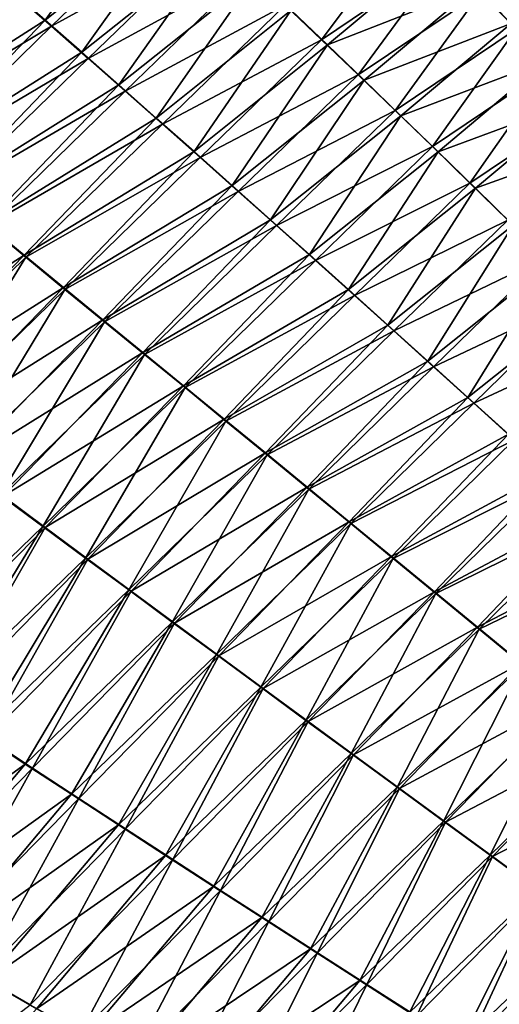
# Model space of a CAD drawing. Header units: metres. Extents: x -42 to 163, y -93 to 90.
# Tile 98 of 232: x 77.69 to 81.33, y -48.94 to -41.46. Entities that reach past the tile are written whole.
import ezdxf

# ---------------------------------------------------------------- set-up
doc = ezdxf.new("R2010")
doc.units = ezdxf.units.M
doc.layers.add('solid_500770_SW0001', color=7, linetype='CONTINUOUS')

msp = doc.modelspace()

# ---------------------------------------------------------------- linework, layer by layer
at = {"layer": 'solid_500770_SW0001'}
for points in [[(77.604736, -41.226517, 16.22728), (77.880608, -41.46788, 16.318178), (78.668953, -40.376419, 14.915654)], [(77.880608, -41.46788, 16.318178), (78.935677, -40.625366, 15.018087), (78.668953, -40.376419, 14.915654)], [(78.889587, -40.586235, -15.004371), (77.928284, -41.514191, -16.337761), (77.652626, -41.272957, -16.246832)], [(78.889587, -40.586235, -15.004371), (79.159058, -40.838791, -15.109116), (77.928284, -41.514191, -16.337761)], [(77.880608, -41.46788, 16.318178), (78.159302, -41.712502, 16.410976), (78.935677, -40.625366, 15.018087)], [(78.159302, -41.712502, 16.410976), (79.204803, -40.877888, 15.123036), (78.935677, -40.625366, 15.018087)], [(80.656189, -40.713058, -13.926003), (79.981476, -41.617916, -15.438725), (79.705048, -41.354641, -15.326273)], [(80.656189, -40.713058, -13.926003), (80.922447, -40.983444, -14.054411), (79.981476, -41.617916, -15.438725)], [(81.15287, -41.215843, 14.163474), (81.423187, -41.493923, 14.298304), (81.928574, -40.712337, 12.66743)], [(82.030388, -40.823185, -12.727065), (81.460503, -41.535519, -14.320996), (81.190552, -41.257603, -14.186095)], [(79.159058, -40.838791, -15.109116), (78.206749, -41.758663, -16.430586), (77.928284, -41.514191, -16.337761)], [(78.159302, -41.712502, 16.410976), (78.440788, -41.960365, 16.505688), (79.204803, -40.877888, 15.123036)], [(79.159058, -40.838791, -15.109116), (79.430893, -41.094929, -15.21641), (78.206749, -41.758663, -16.430586)], [(78.440788, -41.960365, 16.505688), (79.476273, -41.133976, 15.230522), (79.204803, -40.877888, 15.123036)], [(79.750038, -41.393616, 15.340567), (80.026062, -41.656796, 15.453188), (80.884407, -40.941536, 14.031883)], [(80.026062, -41.656796, 15.453188), (81.15287, -41.215843, 14.163474), (80.884407, -40.941536, 14.031883)], [(80.922447, -40.983444, -14.054411), (80.260139, -41.884739, -15.55376), (79.981476, -41.617916, -15.438725)], [(80.922447, -40.983444, -14.054411), (81.190552, -41.257603, -14.186095), (80.260139, -41.884739, -15.55376)], [(79.430893, -41.094929, -15.21641), (78.487976, -42.006359, -16.525314), (78.206749, -41.758663, -16.430586)], [(79.430893, -41.094929, -15.21641), (79.705048, -41.354641, -15.326273), (78.487976, -42.006359, -16.525314)], [(78.440788, -41.960365, 16.505688), (78.725021, -42.211449, 16.602324), (79.476273, -41.133976, 15.230522)], [(78.725021, -42.211449, 16.602324), (79.750038, -41.393616, 15.340567), (79.476273, -41.133976, 15.230522)], [(76.560684, -42.307999, 17.392183), (77.880608, -41.46788, 16.318178), (77.604736, -41.226517, 16.22728)], [(77.652626, -41.272957, -16.246832), (77.928284, -41.514191, -16.337761), (76.573326, -42.32336, -17.3992)], [(80.026062, -41.656796, 15.453188), (80.304306, -41.923504, 15.568371), (81.15287, -41.215843, 14.163474)], [(81.190552, -41.257603, -14.186095), (80.541023, -42.155087, -15.671329), (80.260139, -41.884739, -15.55376)], [(80.304306, -41.923504, 15.568371), (81.423187, -41.493923, 14.298304), (81.15287, -41.215843, 14.163474)], [(81.190552, -41.257603, -14.186095), (81.460503, -41.535519, -14.320996), (80.541023, -42.155087, -15.671329)], [(79.705048, -41.354641, -15.326273), (78.771935, -42.257252, -16.621962), (78.487976, -42.006359, -16.525314)], [(78.725021, -42.211449, 16.602324), (79.011955, -42.465736, 16.700895), (79.750038, -41.393616, 15.340567)], [(79.705048, -41.354641, -15.326273), (79.981476, -41.617916, -15.438725), (78.771935, -42.257252, -16.621962)], [(79.011955, -42.465736, 16.700895), (80.026062, -41.656796, 15.453188), (79.750038, -41.393616, 15.340567)], [(76.560684, -42.307999, 17.392183), (76.845825, -42.540367, 17.47328), (77.880608, -41.46788, 16.318178)], [(76.845825, -42.540367, 17.47328), (78.159302, -41.712502, 16.410976), (77.880608, -41.46788, 16.318178)], [(80.304306, -41.923504, 15.568371), (80.584763, -42.19371, 15.686068), (81.423187, -41.493923, 14.298304)], [(80.584763, -42.19371, 15.686068), (81.695343, -41.775764, 14.436311), (81.423187, -41.493923, 14.298304)], [(77.928284, -41.514191, -16.337761), (76.858452, -42.555634, -17.480253), (76.573326, -42.32336, -17.3992)], [(77.928284, -41.514191, -16.337761), (78.206749, -41.758663, -16.430586), (76.858452, -42.555634, -17.480253)], [(81.460503, -41.535519, -14.320996), (80.82412, -42.428932, -15.791385), (80.541023, -42.155087, -15.671329)], [(81.460503, -41.535519, -14.320996), (81.732277, -41.817169, -14.45905), (80.82412, -42.428932, -15.791385)], [(79.981476, -41.617916, -15.438725), (79.058563, -42.51133, -16.720535), (78.771935, -42.257252, -16.621962)], [(79.981476, -41.617916, -15.438725), (80.260139, -41.884739, -15.55376), (79.058563, -42.51133, -16.720535)], [(76.845825, -42.540367, 17.47328), (77.134232, -42.775547, 17.555746), (78.159302, -41.712502, 16.410976)], [(77.134232, -42.775547, 17.555746), (78.440788, -41.960365, 16.505688), (78.159302, -41.712502, 16.410976)], [(79.011955, -42.465736, 16.700895), (79.301567, -42.723206, 16.801397), (80.026062, -41.656796, 15.453188)], [(79.301567, -42.723206, 16.801397), (80.304306, -41.923504, 15.568371), (80.026062, -41.656796, 15.453188)], [(78.206749, -41.758663, -16.430586), (77.146835, -42.790714, -17.562674), (76.858452, -42.555634, -17.480253)], [(78.206749, -41.758663, -16.430586), (78.487976, -42.006359, -16.525314), (77.146835, -42.790714, -17.562674)], [(80.584763, -42.19371, 15.686068), (80.867424, -42.467403, 15.806231), (81.695343, -41.775764, 14.436311)], [(80.867424, -42.467403, 15.806231), (81.96933, -42.061337, 14.577432), (81.695343, -41.775764, 14.436311)], [(81.732277, -41.817169, -14.45905), (81.109413, -42.706261, -15.91388), (80.82412, -42.428932, -15.791385)], [(81.732277, -41.817169, -14.45905), (82.005875, -42.102535, -14.600194), (81.109413, -42.706261, -15.91388)], [(80.260139, -41.884739, -15.55376), (79.347847, -42.76857, -16.821026), (79.058563, -42.51133, -16.720535)], [(79.301567, -42.723206, 16.801397), (79.593826, -42.983841, 16.903797), (80.304306, -41.923504, 15.568371)], [(80.260139, -41.884739, -15.55376), (80.541023, -42.155087, -15.671329), (79.347847, -42.76857, -16.821026)], [(79.593826, -42.983841, 16.903797), (80.584763, -42.19371, 15.686068), (80.304306, -41.923504, 15.568371)], [(77.134232, -42.775547, 17.555746), (77.425865, -43.013512, 17.639584), (78.440788, -41.960365, 16.505688)], [(78.487976, -42.006359, -16.525314), (77.438446, -43.028576, -17.646465), (77.146835, -42.790714, -17.562674)], [(77.425865, -43.013512, 17.639584), (78.725021, -42.211449, 16.602324), (78.440788, -41.960365, 16.505688)], [(78.487976, -42.006359, -16.525314), (78.771935, -42.257252, -16.621962), (77.438446, -43.028576, -17.646465)], [(80.867424, -42.467403, 15.806231), (81.152267, -42.744549, 15.928814), (81.96933, -42.061337, 14.577432)], [(81.152267, -42.744549, 15.928814), (82.24514, -42.350628, 14.721603), (81.96933, -42.061337, 14.577432)], [(80.541023, -42.155087, -15.671329), (79.639763, -43.02895, -16.923397), (79.347847, -42.76857, -16.821026)], [(80.541023, -42.155087, -15.671329), (80.82412, -42.428932, -15.791385), (79.639763, -43.02895, -16.923397)], [(82.005875, -42.102535, -14.600194), (81.396896, -42.987049, -16.038767), (81.109413, -42.706261, -15.91388)], [(77.425865, -43.013512, 17.639584), (77.720703, -43.254238, 17.724798), (78.725021, -42.211449, 16.602324)], [(77.720703, -43.254238, 17.724798), (79.011955, -42.465736, 16.700895), (78.725021, -42.211449, 16.602324)], [(79.593826, -42.983841, 16.903797), (79.888725, -43.247616, 17.008059), (80.584763, -42.19371, 15.686068)], [(79.888725, -43.247616, 17.008059), (80.867424, -42.467403, 15.806231), (80.584763, -42.19371, 15.686068)], [(78.771935, -42.257252, -16.621962), (77.733246, -43.269192, -17.731634), (77.438446, -43.028576, -17.646465)], [(78.771935, -42.257252, -16.621962), (79.058563, -42.51133, -16.720535), (77.733246, -43.269192, -17.731634)], [(81.152267, -42.744549, 15.928814), (81.439285, -43.025135, 16.053768), (82.24514, -42.350628, 14.721603)], [(77.720703, -43.254238, 17.724798), (78.018707, -43.4977, 17.811396), (79.011955, -42.465736, 16.700895)], [(78.018707, -43.4977, 17.811396), (79.301567, -42.723206, 16.801397), (79.011955, -42.465736, 16.700895)], [(80.82412, -42.428932, -15.791385), (79.934303, -43.292454, -17.027615), (79.639763, -43.02895, -16.923397)], [(79.888725, -43.247616, 17.008059), (80.186241, -43.514519, 17.114147), (80.867424, -42.467403, 15.806231)], [(80.82412, -42.428932, -15.791385), (81.109413, -42.706261, -15.91388), (79.934303, -43.292454, -17.027615)], [(80.186241, -43.514519, 17.114147), (81.152267, -42.744549, 15.928814), (80.867424, -42.467403, 15.806231)], [(79.058563, -42.51133, -16.720535), (78.031204, -43.512535, -17.818184), (77.733246, -43.269192, -17.731634)], [(79.058563, -42.51133, -16.720535), (79.347847, -42.76857, -16.821026), (78.031204, -43.512535, -17.818184)], [(78.018707, -43.4977, 17.811396), (78.319839, -43.74387, 17.899363), (79.301567, -42.723206, 16.801397)], [(79.347847, -42.76857, -16.821026), (78.332291, -43.758587, -17.906099), (78.031204, -43.512535, -17.818184)], [(78.319839, -43.74387, 17.899363), (79.593826, -42.983841, 16.903797), (79.301567, -42.723206, 16.801397)], [(79.347847, -42.76857, -16.821026), (79.639763, -43.02895, -16.923397), (78.332291, -43.758587, -17.906099)], [(81.109413, -42.706261, -15.91388), (80.231445, -43.559063, -17.133644), (79.934303, -43.292454, -17.027615)], [(80.186241, -43.514519, 17.114147), (80.486366, -43.784523, 17.222029), (81.152267, -42.744549, 15.928814)], [(81.109413, -42.706261, -15.91388), (81.396896, -42.987049, -16.038767), (80.231445, -43.559063, -17.133644)], [(80.486366, -43.784523, 17.222029), (81.439285, -43.025135, 16.053768), (81.152267, -42.744549, 15.928814)], [(78.319839, -43.74387, 17.899363), (78.624092, -43.992741, 17.988674), (79.593826, -42.983841, 16.903797)], [(78.624092, -43.992741, 17.988674), (79.888725, -43.247616, 17.008059), (79.593826, -42.983841, 16.903797)], [(81.396896, -42.987049, -16.038767), (80.531166, -43.828754, -17.241451), (80.231445, -43.559063, -17.133644)], [(81.396896, -42.987049, -16.038767), (81.686554, -43.271271, -16.165997), (80.531166, -43.828754, -17.241451)], [(76.312843, -44.154346, 18.56568), (77.720703, -43.254238, 17.724798), (77.425865, -43.013512, 17.639584)], [(77.438446, -43.028576, -17.646465), (77.733246, -43.269192, -17.731634), (76.600441, -44.374531, -18.639555)], [(79.639763, -43.02895, -16.923397), (78.636475, -44.007332, -17.995358), (78.332291, -43.758587, -17.906099)], [(79.639763, -43.02895, -16.923397), (79.934303, -43.292454, -17.027615), (78.636475, -44.007332, -17.995358)], [(80.486366, -43.784523, 17.222029), (80.78907, -44.05761, 17.331667), (81.439285, -43.025135, 16.053768)], [(80.78907, -44.05761, 17.331667), (81.72847, -43.309135, 16.181047), (81.439285, -43.025135, 16.053768)], [(76.312843, -44.154346, 18.56568), (76.619156, -44.383453, 18.641449), (77.720703, -43.254238, 17.724798)], [(77.733246, -43.269192, -17.731634), (76.910561, -44.605873, -18.716255), (76.600441, -44.374531, -18.639555)], [(76.619156, -44.383453, 18.641449), (78.018707, -43.4977, 17.811396), (77.720703, -43.254238, 17.724798)], [(77.733246, -43.269192, -17.731634), (78.031204, -43.512535, -17.818184), (76.910561, -44.605873, -18.716255)], [(78.624092, -43.992741, 17.988674), (78.931427, -44.244293, 18.079308), (79.888725, -43.247616, 17.008059)], [(79.934303, -43.292454, -17.027615), (78.943741, -44.258759, -18.085936), (78.636475, -44.007332, -17.995358)], [(78.931427, -44.244293, 18.079308), (80.186241, -43.514519, 17.114147), (79.888725, -43.247616, 17.008059)], [(79.934303, -43.292454, -17.027615), (80.231445, -43.559063, -17.133644), (78.943741, -44.258759, -18.085936)], [(81.686554, -43.271271, -16.165997), (80.833458, -44.101513, -17.351002), (80.531166, -43.828754, -17.241451)], [(81.686554, -43.271271, -16.165997), (81.978378, -43.558907, -16.295521), (80.833458, -44.101513, -17.351002)], [(80.78907, -44.05761, 17.331667), (81.094345, -44.333763, 17.443029), (81.72847, -43.309135, 16.181047)], [(81.094345, -44.333763, 17.443029), (82.019798, -43.596531, 16.310602), (81.72847, -43.309135, 16.181047)], [(76.619156, -44.383453, 18.641449), (76.929153, -44.614761, 18.71817), (78.018707, -43.4977, 17.811396)], [(78.031204, -43.512535, -17.818184), (77.224335, -44.839401, -18.7939), (76.910561, -44.605873, -18.716255)], [(76.929153, -44.614761, 18.71817), (78.319839, -43.74387, 17.899363), (78.018707, -43.4977, 17.811396)], [(78.031204, -43.512535, -17.818184), (78.332291, -43.758587, -17.906099), (77.224335, -44.839401, -18.7939)], [(78.931427, -44.244293, 18.079308), (79.241829, -44.49852, 18.17124), (80.186241, -43.514519, 17.114147)], [(79.241829, -44.49852, 18.17124), (80.486366, -43.784523, 17.222029), (80.186241, -43.514519, 17.114147)], [(80.231445, -43.559063, -17.133644), (79.254074, -44.512848, -18.177807), (78.943741, -44.258759, -18.085936)], [(80.231445, -43.559063, -17.133644), (80.531166, -43.828754, -17.241451), (79.254074, -44.512848, -18.177807)], [(81.978378, -43.558907, -16.295521), (81.138306, -44.377312, -17.462261), (80.833458, -44.101513, -17.351002)], [(81.978378, -43.558907, -16.295521), (82.272346, -43.849937, -16.427294), (81.138306, -44.377312, -17.462261)], [(81.094345, -44.333763, 17.443029), (81.402176, -44.612961, 17.55608), (82.019798, -43.596531, 16.310602)], [(76.929153, -44.614761, 18.71817), (77.242798, -44.848259, 18.795834), (78.319839, -43.74387, 17.899363)], [(77.242798, -44.848259, 18.795834), (78.624092, -43.992741, 17.988674), (78.319839, -43.74387, 17.899363)], [(78.332291, -43.758587, -17.906099), (77.54174, -45.075119, -18.872471), (77.224335, -44.839401, -18.7939)], [(78.332291, -43.758587, -17.906099), (78.636475, -44.007332, -17.995358), (77.54174, -45.075119, -18.872471)], [(79.241829, -44.49852, 18.17124), (79.555267, -44.755398, 18.264444), (80.486366, -43.784523, 17.222029)], [(79.555267, -44.755398, 18.264444), (80.78907, -44.05761, 17.331667), (80.486366, -43.784523, 17.222029)], [(80.531166, -43.828754, -17.241451), (79.567429, -44.769588, -18.27095), (79.254074, -44.512848, -18.177807)], [(80.531166, -43.828754, -17.241451), (80.833458, -44.101513, -17.351002), (79.567429, -44.769588, -18.27095)], [(82.272346, -43.849937, -16.427294), (81.445679, -44.656139, -17.575195), (81.138306, -44.377312, -17.462261)], [(77.242798, -44.848259, 18.795834), (77.560059, -45.083935, 18.874418), (78.624092, -43.992741, 17.988674)], [(78.636475, -44.007332, -17.995358), (77.86274, -45.313011, -18.951952), (77.54174, -45.075119, -18.872471)], [(77.560059, -45.083935, 18.874418), (78.931427, -44.244293, 18.079308), (78.624092, -43.992741, 17.988674)], [(78.636475, -44.007332, -17.995358), (78.943741, -44.258759, -18.085936), (77.86274, -45.313011, -18.951952)], [(79.555267, -44.755398, 18.264444), (79.871727, -45.014919, 18.358898), (80.78907, -44.05761, 17.331667)], [(80.833458, -44.101513, -17.351002), (79.883804, -45.028965, -18.365339), (79.567429, -44.769588, -18.27095)], [(79.871727, -45.014919, 18.358898), (81.094345, -44.333763, 17.443029), (80.78907, -44.05761, 17.331667)], [(80.833458, -44.101513, -17.351002), (81.138306, -44.377312, -17.462261), (79.883804, -45.028965, -18.365339)], [(77.560059, -45.083935, 18.874418), (77.880905, -45.321785, 18.953909), (78.931427, -44.244293, 18.079308)], [(78.943741, -44.258759, -18.085936), (78.187294, -45.553078, -19.032322), (77.86274, -45.313011, -18.951952)], [(77.880905, -45.321785, 18.953909), (79.241829, -44.49852, 18.17124), (78.931427, -44.244293, 18.079308)], [(78.943741, -44.258759, -18.085936), (79.254074, -44.512848, -18.177807), (78.187294, -45.553078, -19.032322)], [(79.871727, -45.014919, 18.358898), (80.191177, -45.277069, 18.454578), (81.094345, -44.333763, 17.443029)], [(80.191177, -45.277069, 18.454578), (81.402176, -44.612961, 17.55608), (81.094345, -44.333763, 17.443029)], [(81.138306, -44.377312, -17.462261), (80.203163, -45.290966, -18.460949), (79.883804, -45.028965, -18.365339)], [(81.138306, -44.377312, -17.462261), (81.445679, -44.656139, -17.575195), (80.203163, -45.290966, -18.460949)], [(77.880905, -45.321785, 18.953909), (78.205315, -45.561798, 19.034288), (79.241829, -44.49852, 18.17124)], [(79.254074, -44.512848, -18.177807), (78.515388, -45.795307, -19.113564), (78.187294, -45.553078, -19.032322)], [(78.205315, -45.561798, 19.034288), (79.555267, -44.755398, 18.264444), (79.241829, -44.49852, 18.17124)], [(79.254074, -44.512848, -18.177807), (79.567429, -44.769588, -18.27095), (78.515388, -45.795307, -19.113564)], [(80.191177, -45.277069, 18.454578), (80.513603, -45.541828, 18.551456), (81.402176, -44.612961, 17.55608)], [(80.513603, -45.541828, 18.551456), (81.71254, -44.895184, 17.670784), (81.402176, -44.612961, 17.55608)], [(81.445679, -44.656139, -17.575195), (80.525482, -45.555576, -18.557758), (80.203163, -45.290966, -18.460949)], [(81.445679, -44.656139, -17.575195), (81.755577, -44.937969, -17.689768), (80.525482, -45.555576, -18.557758)], [(78.205315, -45.561798, 19.034288), (78.533249, -45.803978, 19.115538), (79.555267, -44.755398, 18.264444)], [(79.567429, -44.769588, -18.27095), (78.846977, -46.039696, -19.195662), (78.515388, -45.795307, -19.113564)], [(78.533249, -45.803978, 19.115538), (79.871727, -45.014919, 18.358898), (79.555267, -44.755398, 18.264444)], [(79.567429, -44.769588, -18.27095), (79.883804, -45.028965, -18.365339), (78.846977, -46.039696, -19.195662)], [(80.513603, -45.541828, 18.551456), (80.838974, -45.809189, 18.649511), (81.71254, -44.895184, 17.670784)], [(81.755577, -44.937969, -17.689768), (80.850746, -45.822777, -18.655739), (80.525482, -45.555576, -18.557758)], [(80.838974, -45.809189, 18.649511), (82.025421, -45.180412, 17.787106), (81.71254, -44.895184, 17.670784)], [(81.755577, -44.937969, -17.689768), (82.067986, -45.22279, -17.805941), (80.850746, -45.822777, -18.655739)], [(78.533249, -45.803978, 19.115538), (78.86467, -46.048306, 19.197638), (79.871727, -45.014919, 18.358898)], [(78.86467, -46.048306, 19.197638), (80.191177, -45.277069, 18.454578), (79.871727, -45.014919, 18.358898)], [(77.54174, -45.075119, -18.872471), (77.86274, -45.313011, -18.951952), (76.6987, -46.438046, -19.613052)], [(76.755623, -46.470921, 19.623062), (77.880905, -45.321785, 18.953909), (77.560059, -45.083935, 18.874418)], [(79.883804, -45.028965, -18.365339), (79.182037, -46.286236, -19.278597), (78.846977, -46.039696, -19.195662)], [(79.883804, -45.028965, -18.365339), (80.203163, -45.290966, -18.460949), (79.182037, -46.286236, -19.278597)], [(80.838974, -45.809189, 18.649511), (81.167274, -46.07914, 18.748714), (82.025421, -45.180412, 17.787106)], [(82.067986, -45.22279, -17.805941), (81.178932, -46.092567, -18.754866), (80.850746, -45.822777, -18.655739)], [(81.167274, -46.07914, 18.748714), (82.340851, -45.468655, 17.904976), (82.025421, -45.180412, 17.787106)], [(82.067986, -45.22279, -17.805941), (82.382912, -45.510609, -17.923645), (81.178932, -46.092567, -18.754866)], [(77.86274, -45.313011, -18.951952), (77.038223, -46.662952, -19.684851), (76.6987, -46.438046, -19.613052)], [(77.86274, -45.313011, -18.951952), (78.187294, -45.553078, -19.032322), (77.038223, -46.662952, -19.684851)], [(78.86467, -46.048306, 19.197638), (79.199554, -46.294785, 19.280575), (80.191177, -45.277069, 18.454578)], [(80.203163, -45.290966, -18.460949), (79.520538, -46.534924, -19.36235), (79.182037, -46.286236, -19.278597)], [(79.199554, -46.294785, 19.280575), (80.513603, -45.541828, 18.551456), (80.191177, -45.277069, 18.454578)], [(80.203163, -45.290966, -18.460949), (80.525482, -45.555576, -18.557758), (79.520538, -46.534924, -19.36235)], [(76.755623, -46.470921, 19.623062), (77.09478, -46.695503, 19.694777), (77.880905, -45.321785, 18.953909)], [(77.09478, -46.695503, 19.694777), (78.205315, -45.561798, 19.034288), (77.880905, -45.321785, 18.953909)], [(81.167274, -46.07914, 18.748714), (81.498505, -46.3517, 18.849016), (82.340851, -45.468655, 17.904976)], [(82.382912, -45.510609, -17.923645), (81.510048, -46.364967, -18.855087), (81.178932, -46.092567, -18.754866)], [(78.187294, -45.553078, -19.032322), (77.381828, -46.889488, -19.757236), (77.038223, -46.662952, -19.684851)], [(77.09478, -46.695503, 19.694777), (77.437988, -46.921707, 19.767075), (78.205315, -45.561798, 19.034288)], [(78.187294, -45.553078, -19.032322), (78.515388, -45.795307, -19.113564), (77.381828, -46.889488, -19.757236)], [(77.437988, -46.921707, 19.767075), (78.533249, -45.803978, 19.115538), (78.205315, -45.561798, 19.034288)], [(79.199554, -46.294785, 19.280575), (79.537872, -46.543407, 19.364326), (80.513603, -45.541828, 18.551456)], [(80.525482, -45.555576, -18.557758), (79.862442, -46.785751, -19.446905), (79.520538, -46.534924, -19.36235)], [(79.537872, -46.543407, 19.364326), (80.838974, -45.809189, 18.649511), (80.513603, -45.541828, 18.551456)], [(80.525482, -45.555576, -18.557758), (80.850746, -45.822777, -18.655739), (79.862442, -46.785751, -19.446905)], [(78.515388, -45.795307, -19.113564), (77.729462, -47.117661, -19.830196), (77.381828, -46.889488, -19.757236)], [(77.437988, -46.921707, 19.767075), (77.785202, -47.149536, 19.839941), (78.533249, -45.803978, 19.115538)], [(78.515388, -45.795307, -19.113564), (78.846977, -46.039696, -19.195662), (77.729462, -47.117661, -19.830196)], [(77.785202, -47.149536, 19.839941), (78.86467, -46.048306, 19.197638), (78.533249, -45.803978, 19.115538)], [(79.537872, -46.543407, 19.364326), (79.879585, -46.794163, 19.448877), (80.838974, -45.809189, 18.649511)], [(80.850746, -45.822777, -18.655739), (80.207718, -47.038723, -19.532242), (79.862442, -46.785751, -19.446905)], [(79.879585, -46.794163, 19.448877), (81.167274, -46.07914, 18.748714), (80.838974, -45.809189, 18.649511)], [(80.850746, -45.822777, -18.655739), (81.178932, -46.092567, -18.754866), (80.207718, -47.038723, -19.532242)], [(78.846977, -46.039696, -19.195662), (78.081093, -47.347469, -19.903715), (77.729462, -47.117661, -19.830196)], [(77.785202, -47.149536, 19.839941), (78.136383, -47.378994, 19.913359), (78.86467, -46.048306, 19.197638)], [(78.846977, -46.039696, -19.195662), (79.182037, -46.286236, -19.278597), (78.081093, -47.347469, -19.903715)], [(78.136383, -47.378994, 19.913359), (79.199554, -46.294785, 19.280575), (78.86467, -46.048306, 19.197638)], [(79.879585, -46.794163, 19.448877), (80.22467, -47.047058, 19.534206), (81.167274, -46.07914, 18.748714)], [(81.178932, -46.092567, -18.754866), (80.556366, -47.293869, -19.618326), (80.207718, -47.038723, -19.532242)], [(80.22467, -47.047058, 19.534206), (81.498505, -46.3517, 18.849016), (81.167274, -46.07914, 18.748714)], [(81.178932, -46.092567, -18.754866), (81.510048, -46.364967, -18.855087), (80.556366, -47.293869, -19.618326)], [(79.182037, -46.286236, -19.278597), (78.436684, -47.578918, -19.977776), (78.081093, -47.347469, -19.903715)], [(79.182037, -46.286236, -19.278597), (79.520538, -46.534924, -19.36235), (78.436684, -47.578918, -19.977776)], [(78.136383, -47.378994, 19.913359), (78.491493, -47.610085, 19.987314), (79.199554, -46.294785, 19.280575)], [(78.491493, -47.610085, 19.987314), (79.537872, -46.543407, 19.364326), (79.199554, -46.294785, 19.280575)], [(80.22467, -47.047058, 19.534206), (80.57312, -47.302132, 19.620281), (81.498505, -46.3517, 18.849016)], [(80.57312, -47.302132, 19.620281), (81.83268, -46.626904, 18.950363), (81.498505, -46.3517, 18.849016)], [(81.510048, -46.364967, -18.855087), (80.908371, -47.55125, -19.705118), (80.556366, -47.293869, -19.618326)], [(81.510048, -46.364967, -18.855087), (81.844109, -46.640003, -18.956352), (80.908371, -47.55125, -19.705118)], [(79.520538, -46.534924, -19.36235), (78.796181, -47.812012, -20.052364), (78.436684, -47.578918, -19.977776)], [(78.491493, -47.610085, 19.987314), (78.850487, -47.842808, 20.06179), (79.537872, -46.543407, 19.364326)], [(79.520538, -46.534924, -19.36235), (79.862442, -46.785751, -19.446905), (78.796181, -47.812012, -20.052364)], [(78.850487, -47.842808, 20.06179), (79.879585, -46.794163, 19.448877), (79.537872, -46.543407, 19.364326)], [(80.57312, -47.302132, 19.620281), (80.924919, -47.559433, 19.70706), (81.83268, -46.626904, 18.950363)], [(81.844109, -46.640003, -18.956352), (81.263725, -47.810913, -19.792582), (80.908371, -47.55125, -19.705118)], [(80.924919, -47.559433, 19.70706), (82.169823, -46.904785, 19.0527), (81.83268, -46.626904, 18.950363)], [(81.844109, -46.640003, -18.956352), (82.181114, -46.917713, -19.058601), (81.263725, -47.810913, -19.792582)], [(79.862442, -46.785751, -19.446905), (79.159561, -48.046761, -20.127464), (78.796181, -47.812012, -20.052364)], [(78.850487, -47.842808, 20.06179), (79.213333, -48.077183, 20.13677), (79.879585, -46.794163, 19.448877)], [(79.862442, -46.785751, -19.446905), (80.207718, -47.038723, -19.532242), (79.159561, -48.046761, -20.127464)], [(79.213333, -48.077183, 20.13677), (80.22467, -47.047058, 19.534206), (79.879585, -46.794163, 19.448877)], [(77.381828, -46.889488, -19.757236), (77.729462, -47.117661, -19.830196), (76.334518, -48.129524, -20.221659)], [(76.650398, -48.30743, 20.278372), (77.785202, -47.149536, 19.839941), (77.437988, -46.921707, 19.767075)], [(80.924919, -47.559433, 19.70706), (81.280067, -47.819016, 19.794508), (82.169823, -46.904785, 19.0527)], [(82.181114, -46.917713, -19.058601), (81.622429, -48.072906, -19.880676), (81.263725, -47.810913, -19.792582)], [(81.280067, -47.819016, 19.794508), (82.509933, -47.185368, 19.155973), (82.169823, -46.904785, 19.0527)], [(80.207718, -47.038723, -19.532242), (79.526779, -48.283218, -20.203049), (79.159561, -48.046761, -20.127464)], [(79.213333, -48.077183, 20.13677), (79.579994, -48.313267, 20.212231), (80.22467, -47.047058, 19.534206)], [(80.207718, -47.038723, -19.532242), (80.556366, -47.293869, -19.618326), (79.526779, -48.283218, -20.203049)], [(79.579994, -48.313267, 20.212231), (80.57312, -47.302132, 19.620281), (80.22467, -47.047058, 19.534206)], [(77.729462, -47.117661, -19.830196), (76.697746, -48.33947, -20.288471), (76.334518, -48.129524, -20.221659)], [(76.650398, -48.30743, 20.278372), (77.018387, -48.518898, 20.345701), (77.785202, -47.149536, 19.839941)], [(77.729462, -47.117661, -19.830196), (78.081093, -47.347469, -19.903715), (76.697746, -48.33947, -20.288471)], [(77.018387, -48.518898, 20.345701), (78.136383, -47.378994, 19.913359), (77.785202, -47.149536, 19.839941)], [(81.280067, -47.819016, 19.794508), (81.63855, -48.080929, 19.882586), (82.509933, -47.185368, 19.155973)], [(80.556366, -47.293869, -19.618326), (79.89782, -48.521458, -20.279091), (79.526779, -48.283218, -20.203049)], [(79.579994, -48.313267, 20.212231), (79.950447, -48.551128, 20.288141), (80.57312, -47.302132, 19.620281)], [(80.556366, -47.293869, -19.618326), (80.908371, -47.55125, -19.705118), (79.89782, -48.521458, -20.279091)], [(79.950447, -48.551128, 20.288141), (80.924919, -47.559433, 19.70706), (80.57312, -47.302132, 19.620281)], [(78.081093, -47.347469, -19.903715), (77.065453, -48.55048, -20.355661), (76.697746, -48.33947, -20.288471)], [(77.018387, -48.518898, 20.345701), (77.390839, -48.731453, 20.413393), (78.136383, -47.378994, 19.913359)], [(78.081093, -47.347469, -19.903715), (78.436684, -47.578918, -19.977776), (77.065453, -48.55048, -20.355661)], [(77.390839, -48.731453, 20.413393), (78.491493, -47.610085, 19.987314), (78.136383, -47.378994, 19.913359)], [(80.908371, -47.55125, -19.705118), (80.272636, -48.761555, -20.355562), (79.89782, -48.521458, -20.279091)], [(80.908371, -47.55125, -19.705118), (81.263725, -47.810913, -19.792582), (80.272636, -48.761555, -20.355562)], [(78.436684, -47.578918, -19.977776), (77.437584, -48.762577, -20.42321), (77.065453, -48.55048, -20.355661)], [(77.390839, -48.731453, 20.413393), (77.767693, -48.94511, 20.481432), (78.491493, -47.610085, 19.987314)], [(78.436684, -47.578918, -19.977776), (78.796181, -47.812012, -20.052364), (77.437584, -48.762577, -20.42321)], [(77.767693, -48.94511, 20.481432), (78.850487, -47.842808, 20.06179), (78.491493, -47.610085, 19.987314)], [(79.950447, -48.551128, 20.288141), (80.324661, -48.790852, 20.364477), (80.924919, -47.559433, 19.70706)], [(80.324661, -48.790852, 20.364477), (81.280067, -47.819016, 19.794508), (80.924919, -47.559433, 19.70706)], [(78.796181, -47.812012, -20.052364), (77.814095, -48.975773, -20.491104), (77.437584, -48.762577, -20.42321)], [(77.767693, -48.94511, 20.481432), (78.148911, -49.159885, 20.549799), (78.850487, -47.842808, 20.06179)], [(78.796181, -47.812012, -20.052364), (79.159561, -48.046761, -20.127464), (77.814095, -48.975773, -20.491104)], [(78.148911, -49.159885, 20.549799), (79.213333, -48.077183, 20.13677), (78.850487, -47.842808, 20.06179)], [(81.263725, -47.810913, -19.792582), (80.651215, -49.003586, -20.432434), (80.272636, -48.761555, -20.355562)], [(80.324661, -48.790852, 20.364477), (80.702606, -49.032505, 20.441206), (81.280067, -47.819016, 19.794508)], [(81.263725, -47.810913, -19.792582), (81.622429, -48.072906, -19.880676), (80.651215, -49.003586, -20.432434)], [(80.702606, -49.032505, 20.441206), (81.63855, -48.080929, 19.882586), (81.280067, -47.819016, 19.794508)], [(79.159561, -48.046761, -20.127464), (78.194939, -49.190086, -20.55932), (77.814095, -48.975773, -20.491104)], [(78.148911, -49.159885, 20.549799), (78.534431, -49.375862, 20.618471), (79.213333, -48.077183, 20.13677)], [(79.159561, -48.046761, -20.127464), (79.526779, -48.283218, -20.203049), (78.194939, -49.190086, -20.55932)], [(78.534431, -49.375862, 20.618471), (79.579994, -48.313267, 20.212231), (79.213333, -48.077183, 20.13677)], [(81.622429, -48.072906, -19.880676), (81.033531, -49.247623, -20.50968), (80.651215, -49.003586, -20.432434)], [(80.702606, -49.032505, 20.441206), (81.084259, -49.276169, 20.518301), (81.63855, -48.080929, 19.882586)], [(81.622429, -48.072906, -19.880676), (81.984467, -48.337288, -19.969366), (81.033531, -49.247623, -20.50968)], [(81.084259, -49.276169, 20.518301), (82.000366, -48.345226, 19.971252), (81.63855, -48.080929, 19.882586)], [(79.526779, -48.283218, -20.203049), (78.580063, -49.405609, -20.627838), (78.194939, -49.190086, -20.55932)], [(79.526779, -48.283218, -20.203049), (79.89782, -48.521458, -20.279091), (78.580063, -49.405609, -20.627838)], [(78.534431, -49.375862, 20.618471), (78.924217, -49.59314, 20.687422), (79.579994, -48.313267, 20.212231)], [(78.924217, -49.59314, 20.687422), (79.950447, -48.551128, 20.288141), (79.579994, -48.313267, 20.212231)], [(81.984467, -48.337288, -19.969366), (81.41954, -49.493748, -20.587269), (81.033531, -49.247623, -20.50968)], [(81.084259, -49.276169, 20.518301), (81.469582, -49.521912, 20.595736), (82.000366, -48.345226, 19.971252)], [(79.89782, -48.521458, -20.279091), (78.969414, -49.622437, -20.69663), (78.580063, -49.405609, -20.627838)], [(79.89782, -48.521458, -20.279091), (80.272636, -48.761555, -20.355562), (78.969414, -49.622437, -20.69663)], [(78.924217, -49.59314, 20.687422), (79.318207, -49.811817, 20.75663), (79.950447, -48.551128, 20.288141)], [(79.318207, -49.811817, 20.75663), (80.324661, -48.790852, 20.364477), (79.950447, -48.551128, 20.288141)], [(76.420593, -49.978508, 20.663691), (77.767693, -48.94511, 20.481432), (77.390839, -48.731453, 20.413393)], [(77.437584, -48.762577, -20.42321), (77.814095, -48.975773, -20.491104), (76.760834, -50.149506, -20.720655)], [(80.272636, -48.761555, -20.355562), (79.362953, -49.840672, -20.765675), (78.969414, -49.622437, -20.69663)], [(79.318207, -49.811817, 20.75663), (79.716362, -50.031998, 20.826069), (80.324661, -48.790852, 20.364477)], [(80.272636, -48.761555, -20.355562), (80.651215, -49.003586, -20.432434), (79.362953, -49.840672, -20.765675)], [(79.716362, -50.031998, 20.826069), (80.702606, -49.032505, 20.441206), (80.324661, -48.790852, 20.364477)]]:
    msp.add_3dface(points, dxfattribs=at)

doc.saveas('drawing.dxf')
